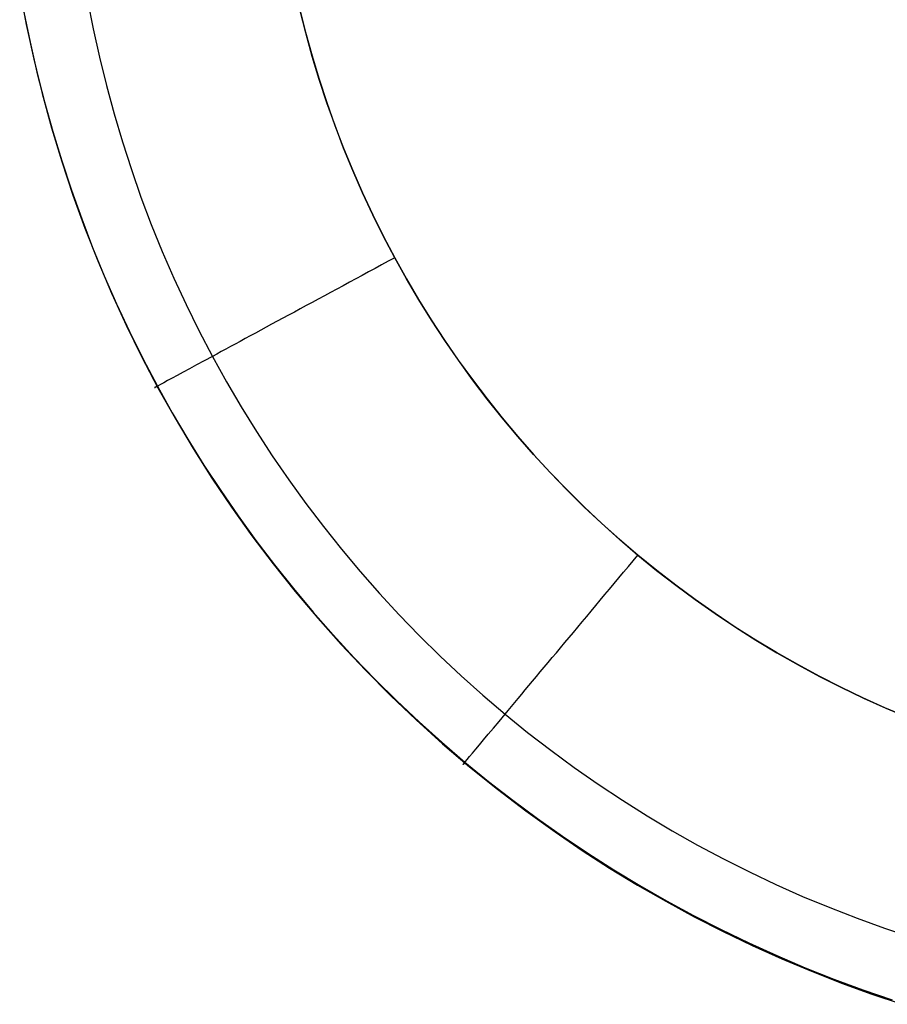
# Model space of a CAD drawing. Extents: x 35614 to 36526, y 4034 to 4838.
# Tile 1 of 79: x 35771 to 35781, y 4124 to 4135. Entities that reach past the tile are written whole.
import ezdxf

# ---------------------------------------------------------------- set-up
doc = ezdxf.new("R2010")
doc.units = 0
doc.layers.add('PREDEFINITO', color=7, linetype='CONTINUOUS')

msp = doc.modelspace()

# ---------------------------------------------------------------- linework, layer by layer
at = {"layer": 'PREDEFINITO'}
for p, q in [((35771.08276722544, 4135.347567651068, -502.9188494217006), (35771.15467914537, 4134.962702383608, -502.9124800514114)), ((35771.82690169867, 4135.23089059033, -505.2941797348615), (35771.88876493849, 4134.915261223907, -505.2920722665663)), ((35774.15909969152, 4135.135760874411, -506.3227845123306), (35774.22435488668, 4134.87585343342, -506.3227859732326)), ((35771.1286375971, 4135.098704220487, -502.9137157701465), (35771.19637774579, 4134.767058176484, -502.9081753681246)), ((35774.22625758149, 4134.868632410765, -506.3227860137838), (35774.16097970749, 4135.127867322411, -506.3227845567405)), ((35771.15467914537, 4134.962702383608, -502.9124800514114), (35771.23688571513, 4134.580880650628, -502.9064563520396)), ((35771.88876493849, 4134.915261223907, -505.2920722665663), (35771.95814827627, 4134.601420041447, -505.2900619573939)), ((35774.22435488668, 4134.87585343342, -506.3227859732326), (35774.29582480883, 4134.617366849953, -506.3227874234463)), ((35774.29759985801, 4134.611229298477, -506.3227874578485), (35774.22625758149, 4134.868632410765, -506.3227860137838)), ((35771.19637774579, 4134.767058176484, -502.9081753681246), (35771.27189374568, 4134.437383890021, -502.9028960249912)), ((35771.95814827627, 4134.601420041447, -505.2900619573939), (35772.03498991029, 4134.28953140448, -505.2881498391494)), ((35774.29582480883, 4134.617366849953, -506.3227874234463), (35774.37344492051, 4134.360571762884, -506.3227888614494)), ((35774.37495428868, 4134.355786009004, -506.3227888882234), (35774.29759985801, 4134.611229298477, -506.3227874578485)), ((35771.23688571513, 4134.580880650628, -502.9064563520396), (35771.32928243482, 4134.202284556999, -502.9007793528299)), ((35771.27189374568, 4134.437383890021, -502.9028960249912), (35771.3551179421, 4134.10984419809, -502.8978797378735)), ((35772.03498991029, 4134.28953140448, -505.2881498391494), (35772.11922803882, 4133.979759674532, -505.2863369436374)), ((35774.37344492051, 4134.360571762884, -506.3227888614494), (35774.45713782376, 4134.105735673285, -506.3227902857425)), ((35774.45826862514, 4134.102430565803, -506.322790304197), (35774.37495428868, 4134.355786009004, -506.3227888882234)), ((35771.32928243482, 4134.202284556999, -502.9007793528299), (35771.43176480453, 4133.827096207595, -502.8954500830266)), ((35771.3551179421, 4134.10984419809, -502.8978797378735), (35771.44598268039, 4133.784601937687, -502.893128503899)), ((35774.45713782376, 4134.105735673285, -506.3227902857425), (35774.54681351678, 4133.853122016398, -506.3227916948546)), ((35774.54749061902, 4133.85129099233, -506.3227917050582), (35774.45826862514, 4134.102430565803, -506.322790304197)), ((35772.11922803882, 4133.979759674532, -505.2863369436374), (35772.21080086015, 4133.672269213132, -505.284624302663)), ((35774.54681351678, 4133.853122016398, -506.3227916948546), (35774.64236971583, 4133.602989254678, -506.3227930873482)), ((35774.64256802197, 4133.602495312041, -506.3227930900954), (35774.54749061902, 4133.85129099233, -506.3227917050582)), ((35771.43176480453, 4133.827096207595, -502.8954500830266), (35771.54422832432, 4133.455497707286, -502.8904695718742)), ((35771.44598268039, 4133.784601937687, -502.893128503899), (35771.54442030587, 4133.461819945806, -502.8886443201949)), ((35772.21080086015, 4133.672269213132, -505.284624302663), (35772.30964657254, 4133.367224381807, -505.2830129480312)), ((35774.64236971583, 4133.602989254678, -506.3227930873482), (35774.74369224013, 4133.355589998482, -506.3227944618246)), ((35774.74344858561, 4133.356171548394, -506.3227944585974), (35774.64256802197, 4133.602495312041, -506.3227930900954)), ((35771.54422832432, 4133.455497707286, -502.8904695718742), (35771.66656849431, 4133.087671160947, -502.885838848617)), ((35771.54442030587, 4133.461819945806, -502.8886443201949), (35771.65036316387, 4133.141661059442, -502.8844291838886)), ((35772.30964657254, 4133.367224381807, -505.2830129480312), (35772.41570337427, 4133.064789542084, -505.2815039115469)), ((35774.85008006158, 4133.112447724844, -506.3227958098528), (35774.74344858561, 4133.356171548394, -506.3227944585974)), ((35774.74369224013, 4133.355589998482, -506.3227944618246), (35774.85065545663, 4133.111170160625, -506.3227958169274)), ((35771.65036316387, 4133.141661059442, -502.8844291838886), (35771.76374359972, 4132.824288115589, -502.8804850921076)), ((35771.66656849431, 4133.087671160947, -502.885838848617), (35771.79868081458, 4132.723798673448, -502.8815589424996)), ((35774.96241020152, 4132.871451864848, -506.3227971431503), (35774.85008006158, 4133.112447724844, -506.3227958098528)), ((35774.85065545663, 4133.111170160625, -506.3227958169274), (35774.96312278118, 4132.869968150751, -506.3227971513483)), ((35772.41570337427, 4133.064789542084, -505.2815039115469), (35772.5289094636, 4132.765129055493, -505.280098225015)), ((35775.08038675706, 4132.633311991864, -506.3227984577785), (35774.96241020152, 4132.871451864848, -506.3227971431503)), ((35774.96312278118, 4132.869968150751, -506.3227971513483), (35775.08094723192, 4132.632214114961, -506.3227984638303)), ((35771.76374359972, 4132.824288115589, -502.8804850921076), (35771.88449395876, 4132.50986395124, -502.8768140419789)), ((35772.5289094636, 4132.765129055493, -505.280098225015), (35772.64920303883, 4132.468407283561, -505.2787969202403)), ((35771.79868081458, 4132.723798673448, -502.8815589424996), (35771.9404607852, 4132.364062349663, -502.8776308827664)), ((35775.20395747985, 4132.398156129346, -506.3227997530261), (35775.08038675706, 4132.633311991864, -506.3227984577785)), ((35775.08094723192, 4132.632214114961, -506.3227984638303), (35775.20397203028, 4132.398129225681, -506.322799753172)), ((35771.88449395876, 4132.50986395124, -502.8768140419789), (35772.01254658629, 4132.19855140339, -502.87341803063)), ((35772.64920303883, 4132.468407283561, -505.2787969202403), (35772.77652229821, 4132.174788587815, -505.2776010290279)), ((35771.9404607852, 4132.364062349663, -502.8776308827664), (35772.09180390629, 4132.008644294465, -502.8740556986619)), ((35775.33306449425, 4132.166108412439, -506.3228010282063), (35775.20395747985, 4132.398156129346, -506.3227997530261)), ((35775.20397203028, 4132.398129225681, -506.322799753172), (35775.33188707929, 4132.168166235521, -506.3228010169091)), ((35772.01254658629, 4132.19855140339, -502.87341803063), (35772.14783382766, 4131.890513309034, -502.8702990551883)), ((35772.77652229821, 4132.174788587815, -505.2776010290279), (35772.91080544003, 4131.884437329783, -505.2765115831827)), ((35775.33188707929, 4132.168166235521, -506.3228010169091), (35775.46564982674, 4131.940551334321, -506.3228022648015)), ((35775.46762741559, 4131.937277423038, -506.3228022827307), (35775.33306449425, 4132.166108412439, -506.3228010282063)), ((35772.09180390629, 4132.008644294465, -502.8740556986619), (35772.25260567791, 4131.657726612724, -502.8708344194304)), ((35772.14783382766, 4131.890513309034, -502.8702990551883), (35772.29028802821, 4131.585912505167, -502.867459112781)), ((35772.91080544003, 4131.884437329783, -505.2765115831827), (35773.05199066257, 4131.597517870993, -505.2755296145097)), ((35775.46564982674, 4131.940551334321, -506.3228022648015), (35775.60516231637, 4131.715532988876, -506.3228034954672)), ((35775.60756023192, 4131.711767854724, -506.3228035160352), (35775.46762741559, 4131.937277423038, -506.3228022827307)), ((35775.60516231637, 4131.715532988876, -506.3228034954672), (35775.75031400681, 4131.493356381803, -506.3228047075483)), ((35775.75277693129, 4131.48968440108, -506.3228047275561), (35775.60756023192, 4131.711767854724, -506.3228035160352)), ((35772.25260567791, 4131.657726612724, -502.8708344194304), (35772.42276160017, 4131.311491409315, -502.8679680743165)), ((35772.29028802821, 4131.585912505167, -502.867459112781), (35772.43984153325, 4131.28491182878, -502.8649002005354)), ((35773.05199066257, 4131.597517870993, -505.2755296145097), (35773.20001616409, 4131.314194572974, -505.2746561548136)), ((35775.75031400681, 4131.493356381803, -506.3228047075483), (35775.90098203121, 4131.27426254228, -506.3228058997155)), ((35775.90319150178, 4131.271131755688, -506.3228059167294), (35775.75277693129, 4131.48968440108, -506.3228047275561)), ((35772.42276160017, 4131.311491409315, -502.8679680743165), (35772.60216717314, 4130.970120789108, -502.8654576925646)), ((35772.43984153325, 4131.28491182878, -502.8649002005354), (35772.59642668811, 4130.98767411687, -502.862624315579)), ((35773.20001616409, 4131.314194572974, -505.2746561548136), (35773.35481224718, 4131.034626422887, -505.2738920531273)), ((35775.90098203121, 4131.27426254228, -506.3228058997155), (35776.05703152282, 4131.058487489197, -506.3228070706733)), ((35776.05871793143, 4131.05621461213, -506.3228070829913), (35775.90319150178, 4131.271131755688, -506.3228059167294)), ((35773.35481224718, 4131.034626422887, -505.2738920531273), (35773.51627763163, 4130.758950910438, -505.2732374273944)), ((35776.05703152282, 4131.058487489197, -506.3228070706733), (35776.21831600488, 4130.846261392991, -506.3228082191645)), ((35776.21927020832, 4130.845037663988, -506.3228082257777), (35776.05871793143, 4131.05621461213, -506.3228070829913)), ((35772.59642668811, 4130.98767411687, -502.862624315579), (35772.7599690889, 4130.694356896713, -502.8606330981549)), ((35772.60216717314, 4130.970120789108, -502.8654576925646), (35772.79071789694, 4130.633796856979, -502.8633043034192)), ((35776.21831600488, 4130.846261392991, -506.3228082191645), (35776.38467784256, 4130.637807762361, -506.3228093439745)), ((35776.3847623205, 4130.637705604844, -506.322809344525), (35776.21927020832, 4130.845037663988, -506.3228082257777)), ((35772.7599690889, 4130.694356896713, -502.8606330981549), (35772.93036733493, 4130.405096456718, -502.8589267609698)), ((35773.51627763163, 4130.758950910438, -505.2732374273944), (35773.68430314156, 4130.487300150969, -505.2726922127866)), ((35772.79071789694, 4130.633796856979, -502.8633043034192), (35772.98830927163, 4130.302701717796, -502.8615089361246)), ((35776.38467784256, 4130.637807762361, -506.3228093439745), (35776.55594875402, 4130.433342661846, -506.3228104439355)), ((35776.55510825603, 4130.43432312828, -506.322810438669), (35776.3847623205, 4130.637705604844, -506.322809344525)), ((35773.68430314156, 4130.487300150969, -505.2726922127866), (35773.85877960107, 4130.219806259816, -505.2722563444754)), ((35772.93036733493, 4130.405096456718, -502.8589267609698), (35773.10751327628, 4130.120023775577, -502.8575051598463)), ((35776.73022200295, 4130.234994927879, -506.3228115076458), (35776.55510825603, 4130.43432312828, -506.322810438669)), ((35776.55594875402, 4130.433342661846, -506.3228104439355), (35776.73195037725, 4130.233073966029, -506.3228115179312)), ((35772.98830927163, 4130.302701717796, -502.8615089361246), (35773.19483679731, 4129.977017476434, -502.8600726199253)), ((35773.85877960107, 4130.219806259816, -505.2722563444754), (35774.03959783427, 4129.956601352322, -505.2719297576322)), ((35776.91001754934, 4130.039825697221, -506.3228125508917), (35776.73022200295, 4130.234994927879, -506.3228115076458)), ((35776.73195037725, 4130.233073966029, -506.3228115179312), (35776.91249488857, 4130.037200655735, -506.3228125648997)), ((35773.10751327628, 4130.120023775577, -502.8575051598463), (35773.291298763, 4129.83926983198, -502.856368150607)), ((35773.19483679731, 4129.977017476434, -502.8600726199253), (35773.41019597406, 4129.656926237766, -502.8589963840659)), ((35774.03959783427, 4129.956601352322, -505.2719297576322), (35774.22664866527, 4129.697817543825, -505.2717123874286)), ((35777.09440888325, 4129.84892012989, -506.3228135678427), (35776.91001754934, 4130.039825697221, -506.3228125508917)), ((35776.91249488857, 4130.037200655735, -506.3228125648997), (35777.09738566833, 4129.84591216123, -506.3228135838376)), ((35773.291298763, 4129.83926983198, -502.856368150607), (35773.48161564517, 4129.562965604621, -502.8555155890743)), ((35777.28330999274, 4129.662382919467, -506.3228145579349), (35777.09440888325, 4129.84892012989, -506.3228135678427)), ((35777.09738566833, 4129.84591216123, -506.3228135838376), (35777.28641800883, 4129.659387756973, -506.3228145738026)), ((35773.41019597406, 4129.656926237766, -502.8589963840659), (35773.63428230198, 4129.342610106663, -502.8582812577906)), ((35774.22664866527, 4129.697817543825, -505.2717123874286), (35774.41982291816, 4129.443586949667, -505.2716041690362)), ((35777.47663486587, 4129.480318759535, -506.3228155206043), (35777.28330999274, 4129.662382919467, -506.3228145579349)), ((35777.28641800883, 4129.659387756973, -506.3228145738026), (35777.47937985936, 4129.477796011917, -506.3228155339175)), ((35773.48161564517, 4129.562965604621, -502.8555155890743), (35773.67835577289, 4129.29124207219, -502.8549473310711)), ((35774.41982291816, 4129.443586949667, -505.2716041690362), (35774.61901141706, 4129.194041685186, -505.2716050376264)), ((35777.6742974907, 4129.302832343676, -506.3228164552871), (35777.47663486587, 4129.480318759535, -506.3228155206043)), ((35777.47937985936, 4129.477796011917, -506.3228155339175), (35777.67605260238, 4129.301294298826, -506.3228164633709)), ((35773.63428230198, 4129.342610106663, -502.8582812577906), (35773.86699128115, 4129.034251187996, -502.8579282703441)), ((35773.67835577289, 4129.29124207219, -502.8549473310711), (35773.88141099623, 4129.024230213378, -502.8546632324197)), ((35777.87621185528, 4129.130028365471, -506.3228173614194), (35777.6742974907, 4129.302832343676, -506.3228164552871)), ((35777.67605260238, 4129.301294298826, -506.3228164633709), (35777.87621185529, 4129.130028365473, -506.322817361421)), ((35774.61901141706, 4129.194041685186, -505.2716050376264), (35774.82410498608, 4128.949313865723, -505.2717149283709)), ((35778.08228699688, 4128.962007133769, -506.3228182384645), (35777.87621185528, 4129.130028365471, -506.3228173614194)), ((35777.87621185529, 4129.130028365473, -506.322817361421), (35778.08141961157, 4128.962696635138, -506.3228182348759)), ((35773.86699128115, 4129.034251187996, -502.8579282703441), (35774.10821841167, 4128.73203158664, -502.8579384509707)), ((35773.88141099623, 4129.024230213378, -502.8546632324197), (35774.09067316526, 4128.762061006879, -502.8546631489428)), ((35778.08141961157, 4128.962696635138, -506.3228182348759), (35778.29126781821, 4128.799716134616, -506.3228190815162)), ((35774.82410498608, 4128.949313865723, -505.2717149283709), (35775.03499444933, 4128.709535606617, -505.2719337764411)), ((35778.29241212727, 4128.798851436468, -506.3228190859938), (35778.08228699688, 4128.962007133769, -506.3228182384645)), ((35774.09067316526, 4128.762061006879, -502.8546631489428), (35774.30603413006, 4128.504865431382, -502.854946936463)), ((35778.29126781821, 4128.799716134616, -506.3228190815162), (35778.50556898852, 4128.64128643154, -506.3228199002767)), ((35778.50647150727, 4128.640639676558, -506.3228199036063), (35778.29241212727, 4128.798851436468, -506.3228190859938)), ((35774.10821841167, 4128.73203158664, -502.8579384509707), (35774.35785919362, 4128.436133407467, -502.8583128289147)), ((35775.03499444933, 4128.709535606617, -505.2719337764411), (35775.25157063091, 4128.474839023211, -505.2722615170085)), ((35778.50556898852, 4128.64128643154, -506.3228199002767), (35778.72412476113, 4128.487599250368, -506.3228206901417)), ((35778.72434939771, 4128.487450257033, -506.3228206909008), (35778.50647150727, 4128.640639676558, -506.3228199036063)), ((35774.30603413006, 4128.504865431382, -502.854946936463), (35774.5273857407, 4128.252774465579, -502.8555144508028)), ((35774.35785919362, 4128.436133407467, -502.8583128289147), (35774.61580912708, 4128.146738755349, -502.8590524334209)), ((35775.25157063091, 4128.474839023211, -505.2722615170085), (35775.47372435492, 4128.24535623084, -505.2726980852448)), ((35778.72412476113, 4128.487599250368, -506.3228206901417), (35778.94672648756, 4128.338837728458, -506.3228214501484)), ((35778.94593005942, 4128.339361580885, -506.322821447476), (35778.72434939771, 4128.487450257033, -506.3228206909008)), ((35779.17109775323, 4128.196452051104, -506.3228221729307), (35778.94593005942, 4128.339361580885, -506.322821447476)), ((35778.94672648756, 4128.338837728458, -506.3228214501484), (35779.17315587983, 4128.195175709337, -506.3228221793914)), ((35774.5273857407, 4128.252774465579, -502.8555144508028), (35774.75461984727, 4128.005919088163, -502.8563655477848)), ((35775.47372435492, 4128.24535623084, -505.2726980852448), (35775.70134644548, 4128.02121934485, -505.2732434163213)), ((35774.61580912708, 4128.146738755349, -502.8590524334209), (35774.88196371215, 4127.864029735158, -502.8601582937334)), ((35779.39973673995, 4128.058800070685, -506.3228228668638), (35779.17109775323, 4128.196452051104, -506.3228221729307)), ((35779.17315587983, 4128.195175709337, -506.3228221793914), (35779.40318571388, 4128.056777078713, -506.3228228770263)), ((35774.75461984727, 4128.005919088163, -502.8563655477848), (35774.98762829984, 4127.764430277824, -502.8575000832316)), ((35775.70134644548, 4128.02121934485, -505.2732434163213), (35775.93432772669, 4127.802560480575, -505.2738974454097)), ((35779.63173128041, 4127.926484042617, -506.322823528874), (35779.39973673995, 4128.058800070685, -506.3228228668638)), ((35779.40318571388, 4128.056777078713, -506.3228228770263), (35779.63658058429, 4127.923795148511, -506.3228235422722)), ((35779.86696563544, 4127.799582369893, -506.32282415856), (35779.63173128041, 4127.926484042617, -506.322823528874)), ((35779.63658058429, 4127.923795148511, -506.3228235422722), (35779.8730977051, 4127.796372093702, -506.322824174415)), ((35774.88196371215, 4127.864029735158, -502.8601582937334), (35775.15621844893, 4127.588188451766, -502.8616314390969)), ((35775.93432772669, 4127.802560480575, -505.2738974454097), (35776.17255902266, 4127.589511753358, -505.2746601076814)), ((35780.10532406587, 4127.678173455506, -506.3228247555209), (35779.86696563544, 4127.799582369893, -506.32282415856)), ((35779.8730977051, 4127.796372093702, -506.322824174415), (35780.11248775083, 4127.674638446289, -506.3228247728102)), ((35774.98762829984, 4127.764430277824, -502.8575000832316), (35775.2263029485, 4127.528439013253, -502.8589179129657)), ((35780.34669083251, 4127.562335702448, -506.3228253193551), (35780.10532406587, 4127.678173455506, -506.3228247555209)), ((35780.11248775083, 4127.674638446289, -506.3228247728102), (35780.35449573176, 4127.558712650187, -506.3228253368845)), ((35775.15621844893, 4127.588188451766, -502.8616314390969), (35775.4384688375, 4127.319397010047, -502.8634728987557)), ((35776.17255902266, 4127.589511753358, -505.2746601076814), (35776.41593115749, 4127.38220527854, -505.2755313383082)), ((35780.59095019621, 4127.452147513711, -506.3228258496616), (35780.34669083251, 4127.562335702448, -506.3228253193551)), ((35780.35449573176, 4127.558712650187, -506.3228253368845), (35780.59886189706, 4127.448700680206, -506.3228258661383)), ((35775.2263029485, 4127.528439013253, -502.8589179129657), (35775.4705356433, 4127.298076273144, -502.8606188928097)), ((35780.83798641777, 4127.347687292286, -506.3228263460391), (35780.59095019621, 4127.452147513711, -506.3228258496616)), ((35780.59886189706, 4127.448700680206, -506.3228258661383), (35780.84532265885, 4127.344695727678, -506.3228263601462)), ((35776.41593115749, 4127.38220527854, -505.2755313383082), (35776.66432841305, 4127.180766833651, -505.2765109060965)), ((35775.4384688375, 4127.319397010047, -502.8634728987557), (35775.72861037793, 4127.057837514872, -502.8656837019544)), ((35775.4705356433, 4127.298076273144, -502.8606188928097), (35775.72021823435, 4127.073473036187, -502.8626028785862)), ((35776.66432841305, 4127.180766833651, -505.2765109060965), (35776.9176088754, 4126.985296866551, -505.2775979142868)), ((35775.72021823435, 4127.073473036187, -502.8626028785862), (35775.97524257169, 4126.854760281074, -502.8648697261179)), ((35775.72861037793, 4127.057837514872, -502.8656837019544), (35776.02653857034, 4126.803692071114, -502.8682648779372)), ((35776.9176088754, 4126.985296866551, -505.2775979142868), (35777.17562408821, 4126.795889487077, -505.278791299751)), ((35775.97524257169, 4126.854760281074, -502.8648697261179), (35776.23549427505, 4126.642063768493, -502.8674189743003)), ((35776.02653857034, 4126.803692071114, -502.8682648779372), (35776.3321489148, 4126.557142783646, -502.8712174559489)), ((35777.17562408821, 4126.795889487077, -505.278791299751), (35777.43822559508, 4126.612638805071, -505.2800899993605)), ((35776.23549427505, 4126.642063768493, -502.8674189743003), (35776.50083401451, 4126.435488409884, -502.8702488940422)), ((35777.43822559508, 4126.612638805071, -505.2800899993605), (35777.70526493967, 4126.435638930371, -505.2814929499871)), ((35776.3321489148, 4126.557142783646, -502.8712174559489), (35776.6453369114, 4126.318371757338, -502.8745424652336)), ((35776.50083401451, 4126.435488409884, -502.8702488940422), (35776.77111622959, 4126.235133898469, -502.8733574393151)), ((35777.70526493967, 4126.435638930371, -505.2814929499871), (35777.97659366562, 4126.264983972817, -505.2829990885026)), ((35776.6453369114, 4126.318371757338, -502.8745424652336), (35776.96599806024, 4126.087561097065, -502.8782409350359)), ((35777.97659366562, 4126.264983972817, -505.2829990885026), (35778.25206331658, 4126.10076804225, -505.2846073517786)), ((35776.77111622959, 4126.235133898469, -502.8733574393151), (35777.0461953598, 4126.041099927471, -502.8767425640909)), ((35776.96599806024, 4126.087561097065, -502.8782409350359), (35777.26367627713, 4125.884967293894, -502.8819270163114)), ((35777.0461953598, 4126.041099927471, -502.8767425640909), (35777.32592584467, 4125.85348619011, -502.880402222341)), ((35778.25206331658, 4126.10076804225, -505.2846073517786), (35778.53152543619, 4125.943085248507, -505.2863166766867)), ((35778.53152543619, 4125.943085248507, -505.2863166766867), (35778.8148315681, 4125.792029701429, -505.2881260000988)), ((35777.26367627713, 4125.884967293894, -502.8819270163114), (35777.5655613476, 4125.690417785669, -502.8859026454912)), ((35777.32592584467, 4125.85348619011, -502.880402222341), (35777.61016212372, 4125.672392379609, -502.8843343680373)), ((35778.8148315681, 4125.792029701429, -505.2881260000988), (35779.10183325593, 4125.647695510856, -505.2900342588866)), ((35777.5655613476, 4125.690417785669, -502.8859026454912), (35777.87149481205, 4125.50394121, -502.8901640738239)), ((35777.61016212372, 4125.672392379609, -502.8843343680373), (35777.89875863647, 4125.497918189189, -502.8885369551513)), ((35779.10183325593, 4125.647695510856, -505.2900342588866), (35779.39238204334, 4125.510176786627, -505.2920403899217)), ((35777.87149481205, 4125.50394121, -502.8901640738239), (35778.1813182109, 4125.325566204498, -502.894707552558)), ((35779.39238204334, 4125.510176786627, -505.2920403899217), (35779.68632947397, 4125.379567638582, -505.2941433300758)), ((35777.89875863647, 4125.497918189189, -502.8885369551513), (35778.19156982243, 4125.330163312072, -502.8930079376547)), ((35778.1813182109, 4125.325566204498, -502.894707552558), (35778.49487308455, 4125.155321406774, -502.8995293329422)), ((35778.19156982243, 4125.330163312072, -502.8930079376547), (35778.48845012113, 4125.169227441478, -502.8977452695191)), ((35779.68632947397, 4125.379567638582, -505.2941433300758), (35779.98352709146, 4125.255962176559, -505.2963420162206)), ((35779.98352709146, 4125.255962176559, -505.2963420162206), (35780.28382643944, 4125.139454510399, -505.2986353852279)), ((35778.48845012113, 4125.169227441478, -502.8977452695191), (35778.78925397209, 4125.015210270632, -502.9027469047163)), ((35778.49487308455, 4125.155321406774, -502.8995293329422), (35778.81200097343, 4124.993235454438, -502.9046256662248)), ((35780.28382643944, 4125.139454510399, -505.2986353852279), (35780.58707906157, 4125.030138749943, -505.3010223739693)), ((35778.78925397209, 4125.015210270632, -502.9027469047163), (35779.09383581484, 4124.868211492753, -502.9080107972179)), ((35778.81200097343, 4124.993235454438, -502.9046256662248), (35779.13254341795, 4124.8393369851, -502.9099928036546)), ((35780.58707906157, 4125.030138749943, -505.3010223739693), (35780.89313650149, 4124.928109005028, -505.3035019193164)), ((35779.09383581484, 4124.868211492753, -502.9080107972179), (35779.40205008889, 4124.728330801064, -502.9135349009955)), ((35779.13254341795, 4124.8393369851, -502.9099928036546), (35779.4563419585, 4124.69365463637, -502.9156269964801)), ((35779.40205008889, 4124.728330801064, -502.9135349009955), (35779.71375123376, 4124.595667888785, -502.9193171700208)), ((35779.4563419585, 4124.69365463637, -502.9156269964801), (35779.78323813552, 4124.556217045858, -502.9215244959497)), ((35779.71375123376, 4124.595667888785, -502.9193171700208), (35780.02879368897, 4124.470322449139, -502.9253555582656)), ((35779.78323813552, 4124.556217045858, -502.9215244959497), (35780.1130734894, 4124.427052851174, -502.927681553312)), ((35780.02879368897, 4124.470322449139, -502.9253555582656), (35780.34703189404, 4124.352394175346, -502.9316480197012)), ((35780.1130734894, 4124.427052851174, -502.927681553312), (35780.44568956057, 4124.30619068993, -502.9340944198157)), ((35780.34703189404, 4124.352394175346, -502.9316480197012), (35780.66832028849, 4124.24198276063, -502.9381925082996)), ((35780.44568956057, 4124.30619068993, -502.9340944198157), (35780.78092788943, 4124.193659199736, -502.9407593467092))]:
    msp.add_line(p, q, dxfattribs=at)
at = {"layer": 'PREDEFINITO', "extrusion": (0.05626475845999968, 0.05250560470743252, 0.9970343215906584)}
msp.add_circle((-21390.62993206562, -28943.42233348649, 1811.924841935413), 15.66086627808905, dxfattribs=at)
at = {"layer": 'PREDEFINITO', "extrusion": (-0.4757666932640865, 0.8795715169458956, 1.257189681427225e-05)}
msp.add_arc((-33432.9076906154, -503.1545632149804, -13385.91713832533), 2.999950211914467, 269.9974799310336, 8.82464850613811, dxfattribs=at)
at = {"layer": 'PREDEFINITO', "extrusion": (0.7674101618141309, -0.6411564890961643, 5.855721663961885e-06)}
msp.add_arc((26107.9537259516, -503.4681561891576, 24808.88429621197), 2.999935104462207, 171.2180707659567, 270.0022350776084, dxfattribs=at)

doc.saveas('drawing.dxf')
